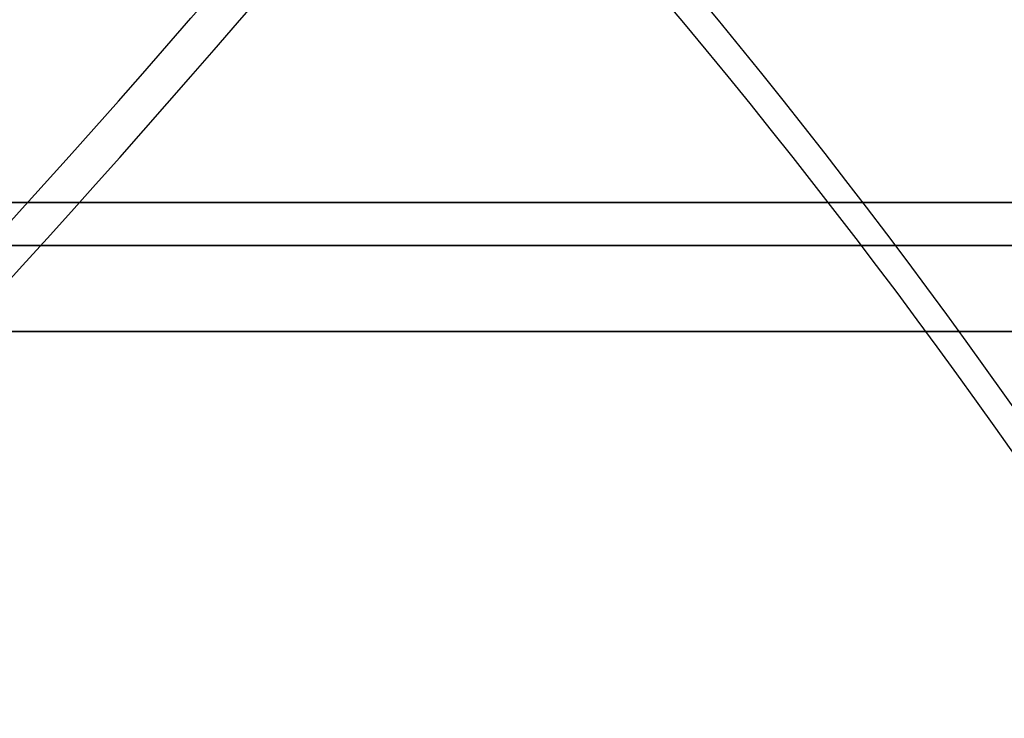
# Model space of a CAD drawing. Header units: millimetres. Extents: x -243 to 243, y -86 to 92.
# Tile 69 of 79: x 130 to 153, y -21 to -5. Entities that reach past the tile are written whole.
import ezdxf

# ---------------------------------------------------------------- set-up
doc = ezdxf.new("R2010")
doc.units = ezdxf.units.MM
doc.layers.add('MAIN-1', color=7, linetype='Continuous')

msp = doc.modelspace()

# ---------------------------------------------------------------- linework, layer by layer
at = {"layer": 'MAIN-1'}
for p, q in [((0, -9), (179, -9)), ((179, -9), (0, -9)), ((0, -10), (180, -10)), ((180, -10), (0, -10)), ((222.5, -12), (-222.5, -12)), ((-222.5, -12), (222.5, -12)), ((-221.5, -12), (221.5, -12)), ((221.5, -12), (-221.5, -12))]:
    msp.add_line(p, q, dxfattribs=at)
for centre, major_axis, ratio, start_param, end_param in [((-31.802, -36.595), (-196.599, -115.558), 0.345492, 1.788027, 2.416345), ((16.393, -104.536), (-160.489, -94.333), 0.345492, -2.605534, -2.04415), ((16.868, -105.345), (160.489, 94.333), 0.345492, 0.534419, 1.097443), ((-31.326, -37.405), (196.599, 115.558), 0.345492, -1.353566, -0.74092), ((-51.163, -37.405), (222.507, -49.956), 0.559017, 0.067745, 0.680391), ((-50.981, -36.595), (-222.507, 49.956), 0.559017, -3.073847, -2.46751)]:
    msp.add_ellipse(centre, major_axis=major_axis, ratio=ratio, start_param=start_param, end_param=end_param, dxfattribs=at)

doc.saveas('drawing.dxf')
